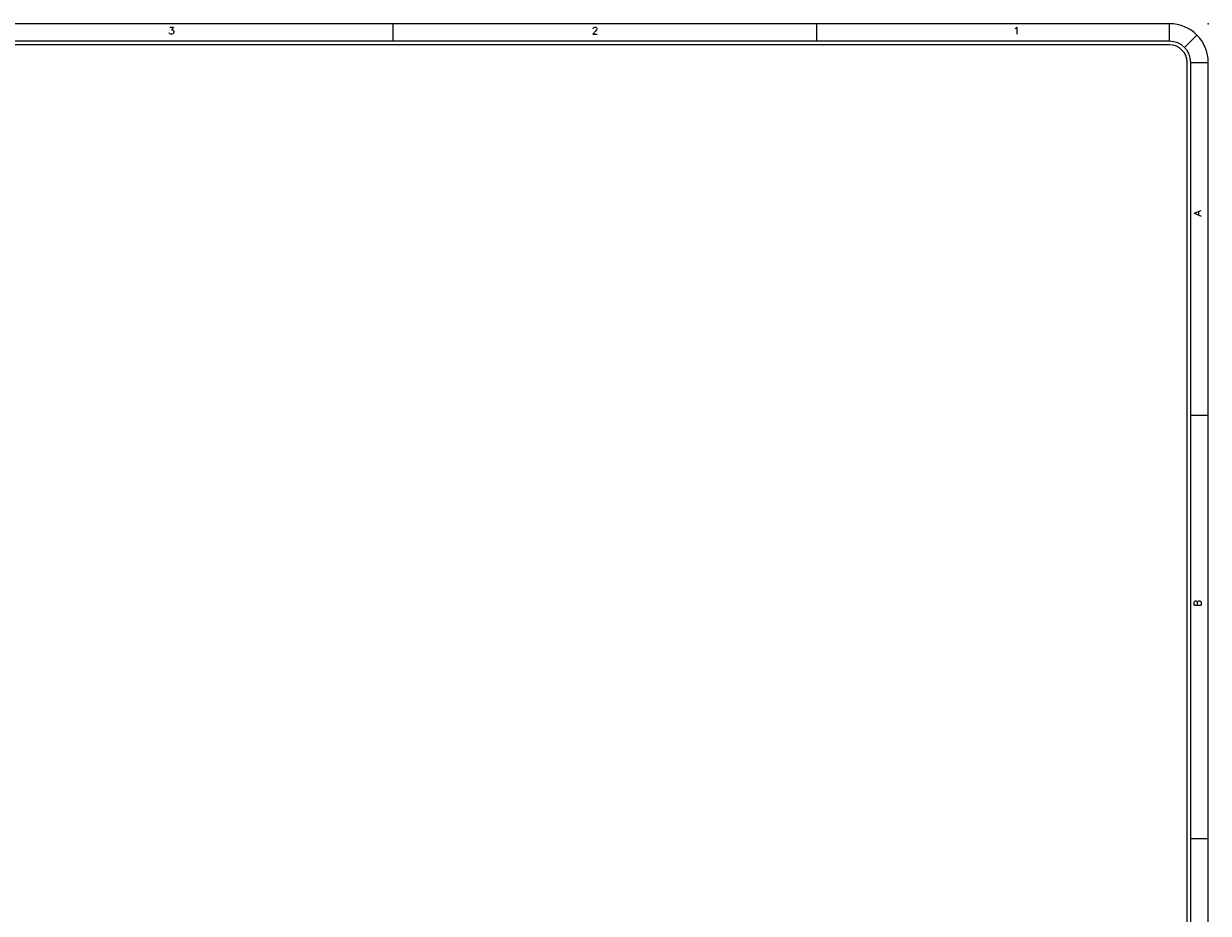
# Model space of a CAD drawing. Header units: inches. Extents: x 3 to 289, y 4 to 291.
# Tile 255 of 256: x 45 to 62, y 156 to 168. Entities that reach past the tile are written whole.
import ezdxf
from ezdxf.enums import TextEntityAlignment as Align

# ---------------------------------------------------------------- set-up
doc = ezdxf.new("R2010")
doc.units = ezdxf.units.IN
doc.header["$LTSCALE"] = 0.5
doc.header["$MEASUREMENT"] = 0
doc.layers.add('PLOTVIEW1', color=7, linetype='Continuous')
doc.styles.add('VERO5-RomanD', font='romand__.ttf')

msp = doc.modelspace()

# ---------------------------------------------------------------- linework, layer by layer
at = {"layer": 'PLOTVIEW1', "color": 97, "linetype": 'Continuous'}
for p, q in [((61.175, 168.49), (15.175, 168.49)), ((50.175, 168.49), (50.175, 168.24)), ((56.175, 168.49), (56.175, 168.24)), ((61.175, 168.24), (61.175, 168.49)), ((61.387, 168.152), (61.564, 168.329)), ((61.175, 168.24), (15.175, 168.24)), ((61.175, 168.19), (15.175, 168.19)), ((61.425, 133.94), (61.425, 167.94)), ((61.475, 133.94), (61.475, 167.94)), ((61.475, 167.94), (61.725, 167.94)), ((61.725, 133.94), (61.725, 167.94)), ((61.725, 162.94), (61.475, 162.94)), ((61.725, 156.94), (61.475, 156.94))]:
    msp.add_line(p, q, dxfattribs=at)
for radius in [0.55, 0.3, 0.25]:
    msp.add_arc((61.175, 167.94), radius, 0, 90, dxfattribs=at)
at = {"layer": 'PLOTVIEW1', "color": 56, "linetype": 'Continuous'}
msp.add_point((61.725, 168.49), dxfattribs=at)

# ---------------------------------------------------------------- texts
at = {"layer": 'PLOTVIEW1', "color": 56, "linetype": 'Continuous', "style": 'VERO5-RomanD', "width": 0.999731}
for s, p, p2 in [('3', (46.991, 168.342), (47.085, 168.342)), ('2', (52.991, 168.342), (53.085, 168.342)), ('1', (58.962, 168.342), (59.056, 168.342))]:
    msp.add_text(s, height=0.1, dxfattribs=at).set_placement(p, p2, align=Align.FIT)
for s, p, p2 in [('A', (61.625, 165.756), (61.625, 165.85)), ('B', (61.625, 160.23), (61.625, 160.324))]:
    msp.add_text(s, height=0.1, rotation=90, dxfattribs=at).set_placement(p, p2, align=Align.FIT)

doc.saveas('drawing.dxf')
